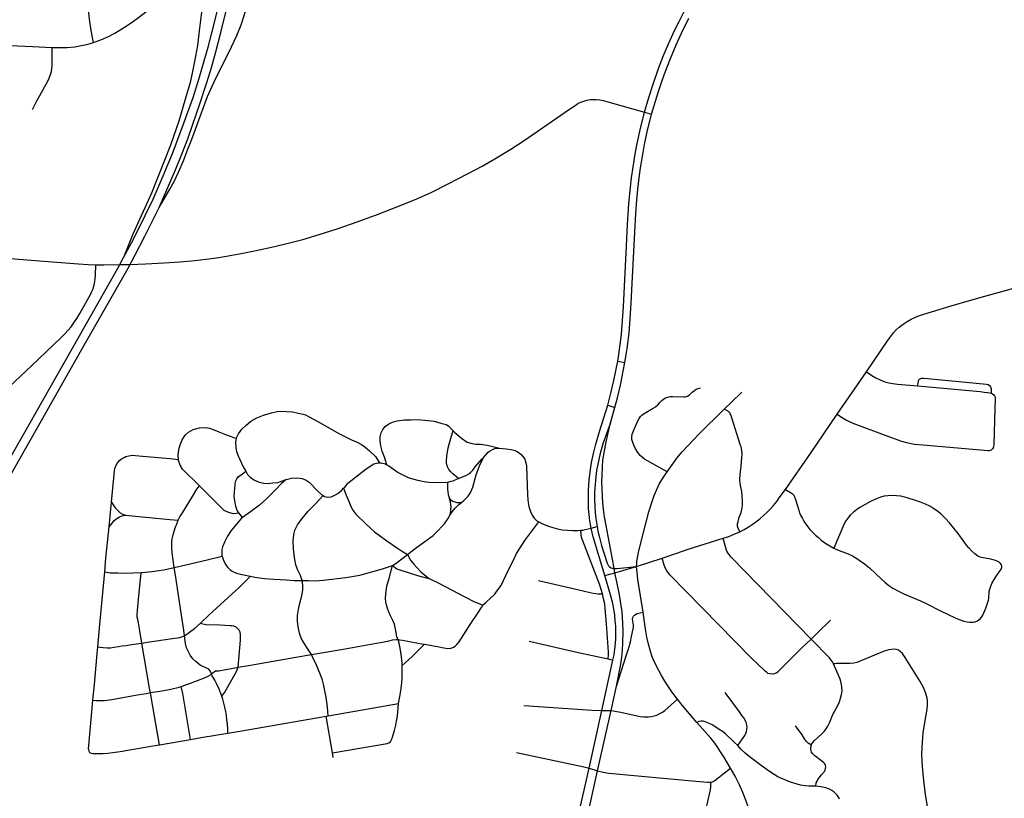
# Model space of a CAD drawing. Extents: x 1410746 to 1533160, y 578873 to 704954.
# Tile 133 of 227: x 1487777 to 1493511, y 631166 to 635700. Entities that reach past the tile are written whole.
import ezdxf

# ---------------------------------------------------------------- set-up
doc = ezdxf.new("R2010")
doc.units = 0
doc.header["$MEASUREMENT"] = 0
doc.layers.add('MC_STREETS', color=254, linetype='CONTINUOUS')

msp = doc.modelspace()

# ---------------------------------------------------------------- linework, layer by layer
at = {"layer": 'MC_STREETS'}
for p, q in [((1491415.667475, 635160.866775), (1491455.6626, 635149.475375)), ((1491260.0968, 633711.611975), (1491301.9464, 633704.1005)), ((1492536.8338, 633402.19735), (1492707.467275, 633650.364)), ((1491202.2865, 633456.16985), (1491242.456625, 633441.292025)), ((1491216.861625, 633353.106425), (1491242.456625, 633441.292025)), ((1491104.7112, 632738.946825), (1491139.040675, 632748.45615)), ((1491368.7036, 632515.724925), (1491518.5085, 632564.45655)), ((1491166.867725, 631677.63475), (1491232.021575, 631970.246075)), ((1491204.044675, 631977.713175), (1491232.021575, 631970.246075)), ((1491221.853275, 631678.24405), (1491252.03635, 631818.522775)), ((1491890.3962, 631774.407175), (1491884.655575, 631782.08035)), ((1489573.45885, 631647.1961), (1489984.040825, 631717.945025)), ((1489562.766775, 631645.3534), (1489573.45885, 631647.1961)), ((1489599.30715, 631431.145725), (1489562.766775, 631645.3534)), ((1491141.26155, 631325.6375), (1491221.853275, 631678.24405)), ((1491166.867725, 631677.63475), (1491221.853275, 631678.24405)), ((1488590.66655, 631477.625175), (1488772.296925, 631508.882475)), ((1489603.6635, 631404.3332), (1489599.30715, 631431.145725)), ((1490961.985575, 630768.08445), (1491093.7376, 631341.22635)), ((1491059.324575, 630947.9903), (1491141.26155, 631325.6375)), ((1491093.7376, 631341.22635), (1491141.26155, 631325.6375))]:
    msp.add_line(p, q, dxfattribs=at)
for points in [[(1488207.912925, 635567.377125), (1488193.204375, 635636.97655), (1488182.97135, 635703.6139), (1488181.1563, 635721.966125), (1488180.7585, 635739.2119), (1488182.242625, 635760.83195), (1488184.084275, 635776.3836), (1488189.828225, 635795.1733), (1488198.0363, 635815.57385), (1488208.5691, 635835.73525), (1488783.679925, 636917.262975)], [(1488588.985475, 634606.74725), (1488652.4025, 634713.694125), (1488676.2582, 634757.784425), (1488702.749725, 634813.086475), (1488730.7721, 634878.965), (1488753.530975, 634936.350375), (1488779.3832, 635004.659425), (1488871.518275, 635252.317), (1488889.5823, 635296.367825), (1488920.3228, 635359.4334), (1488996.06485, 635509.9668), (1489041.383325, 635607.892725), (1489066.1025, 635670.324475), (1489084.1665, 635723.882675), (1489099.3783, 635774.905575), (1489115.85775, 635835.43585), (1489133.78465, 635905.8933), (1489150.482725, 635981.97995)], [(1488207.912925, 635567.377125), (1488250.325525, 635583.0514), (1488295.0071, 635603.02165), (1488331.92275, 635622.547925), (1488357.09635, 635636.4368), (1488388.34635, 635655.96805), (1488425.67275, 635681.141675), (1488460.619625, 635706.573025), (1488585.966825, 635801.7119), (1488629.369625, 635833.65635), (1488651.085825, 635848.389725), (1488673.48165, 635863.7543)], [(1488381.671225, 634315.491275), (1488440.02715, 634421.677825), (1488507.38825, 634559.177825), (1488554.26325, 634655.7056), (1488618.499375, 634803.62225), (1488671.624375, 634931.052825), (1488735.860475, 635102.927825), (1488787.424975, 635247.176875), (1488821.613875, 635359.4693), (1488852.48225, 635459.8021), (1488874.40215, 635539.733375), (1488896.624375, 635623.76115), (1488926.8327, 635746.3306)], [(1488835.9417, 635743.510275), (1488822.7513, 635636.1303), (1488812.29075, 635550.1979), (1488796.1449, 635456.968725), (1488784.16575, 635397.593725), (1488769.5824, 635335.093725), (1488743.54075, 635242.906225), (1488703.436575, 635108.531225), (1488656.04075, 634969.468725), (1488544.061575, 634690.8229), (1488436.375375, 634452.04045), (1488381.671225, 634315.491275)], [(1488588.985475, 634606.74725), (1488683.8971, 634826.187225), (1488721.7443, 634916.465), (1488755.7721, 635006.048325), (1488784.591525, 635085.215), (1488826.95265, 635209.867775), (1488864.105425, 635323.409425), (1488891.956275, 635414.443275), (1488920.1324, 635512.58325), (1488949.509425, 635626.413675), (1488978.5688, 635744.9417)], [(1491415.667475, 635160.866775), (1491440.9839, 635247.957175), (1491465.636675, 635324.34605), (1491497.581125, 635416.012725), (1491527.095025, 635492.4016), (1491554.8728, 635560.10995), (1491592.025575, 635640.6655), (1491616.67835, 635689.97105), (1491649.858875, 635756.12795)], [(1491455.6626, 635149.475375), (1491494.804725, 635276.44635), (1491518.761675, 635345.1794), (1491536.81725, 635395.5266), (1491566.331125, 635473.6516), (1491600.011675, 635553.512725), (1491631.894175, 635622.55615), (1491674.31725, 635709.4155)], [(1487008.44515, 635573.527), (1487326.8198, 635564.17165), (1487501.840125, 635559.6355), (1487851.124775, 635544.51495), (1487966.41895, 635538.84475)], [(1487966.41895, 635538.84475), (1488014.8047, 635537.7107), (1488054.496125, 635538.84475), (1488099.245975, 635542.60745), (1488135.4711, 635549.17185), (1488168.294275, 635556.141675), (1488207.912925, 635567.377125)], [(1487852.36255, 635177.60625), (1487876.77475, 635227.43735), (1487941.637, 635341.4588), (1487949.460225, 635359.061075), (1487957.004025, 635380.574925), (1487961.75385, 635398.177175), (1487964.54785, 635415.22065), (1487965.665475, 635431.4259), (1487966.540275, 635456.84955), (1487966.41895, 635538.84475)], [(1488510.056925, 634278.307675), (1488618.534175, 634284.164425), (1488709.81, 634289.660625), (1488796.61555, 634297.0391), (1488863.00175, 634304.9946), (1488937.50185, 634315.952925), (1489056.5982, 634336.1016), (1489155.1225, 634355.63285), (1489261.893325, 634379.9384), (1489347.543925, 634400.856725), (1489425.17335, 634421.19875), (1489521.999675, 634449.374175), (1489626.170325, 634482.6725), (1489742.42675, 634522.981025), (1489865.171625, 634568.359975), (1489980.0382, 634612.581475), (1490090.545625, 634657.0504), (1490176.8239, 634696.34465), (1490272.931475, 634743.72795), (1490384.94835, 634802.0882), (1490470.226675, 634846.9523), (1490544.445425, 634889.053), (1490636.4593, 634945.4766), (1490715.018325, 634995.823825), (1490979.34125, 635179.417575), (1491011.847625, 635201.169525), (1491028.253875, 635211.325775), (1491045.18095, 635219.6591), (1491062.36845, 635226.69035), (1491079.55595, 635231.638275), (1491099.504725, 635234.729475), (1491115.49345, 635235.804925), (1491135.973275, 635235.466225), (1491155.076775, 635233.461175), (1491175.204575, 635229.5723), (1491201.91135, 635222.3891), (1491415.667475, 635160.866775)], [(1491268.2675, 633765.95095), (1491273.526725, 633808.50275), (1491281.032825, 633867.15305), (1491285.729025, 633922.441), (1491293.042975, 634027.22655), (1491310.40875, 634382.473225), (1491317.044025, 634507.32135), (1491324.040625, 634628.85955), (1491331.39305, 634707.37175), (1491340.0539, 634780.17315), (1491348.8028, 634842.033125), (1491360.962425, 634918.420625), (1491372.4715, 634979.603975), (1491390.582075, 635058.72415), (1491415.667475, 635160.866775)], [(1491309.746525, 633750.7187), (1491314.676125, 633785.142625), (1491321.0612, 633830.172675), (1491325.961875, 633876.738575), (1491332.522225, 633956.4005), (1491338.794175, 634050.640475), (1491358.509925, 634462.6826), (1491364.5863, 634572.49165), (1491370.0993, 634650.119025), (1491375.9781, 634712.443175), (1491383.845625, 634778.5786), (1491392.19635, 634838.05565), (1491404.9242, 634915.30275), (1491416.18105, 634973.2879), (1491432.04955, 635047.188075), (1491455.6626, 635149.475375)], [(1488408.597575, 634253.912475), (1488449.749375, 634330.358375), (1488506.6938, 634439.38615), (1488588.985475, 634606.74725)], [(1487362.9029, 634325.774625), (1487373.317675, 634328.560575), (1487392.49635, 634331.51115), (1487410.9374, 634332.4332), (1487433.164875, 634331.4267), (1487558.025275, 634322.2533), (1487866.863675, 634298.300475), (1488120.50475, 634279.13875), (1488176.233925, 634275.2325), (1488220.50475, 634273.409575)], [(1488346.529275, 634248.679675), (1488359.82285, 634273.953325), (1488381.671225, 634315.491275)], [(1486673.104475, 632584.902375), (1487846.552575, 633684.97655), (1488016.486225, 633847.036575), (1488039.34785, 633870.1099), (1488057.764175, 633889.584625), (1488076.603875, 633912.446275), (1488093.11505, 633935.307925), (1488109.837925, 633960.921425), (1488126.772475, 633988.44005), (1488188.79525, 634099.784725), (1488196.2041, 634114.390775), (1488203.141675, 634129.93075), (1488207.846625, 634143.1795), (1488211.250925, 634157.1013), (1488214.832125, 634175.566825), (1488216.73725, 634191.231275), (1488218.219025, 634212.822825), (1488220.50475, 634273.409575)], [(1487578.917025, 632793.913075), (1488137.637975, 633777.107625), (1488408.597575, 634253.912475)], [(1487702.384075, 633113.347), (1488084.686575, 633787.958325), (1488346.529275, 634248.679675)], [(1488220.50475, 634273.409575), (1488267.640175, 634272.367925), (1488359.82285, 634273.953325), (1488389.844725, 634274.46965), (1488419.858075, 634275.4279), (1488510.056925, 634278.307675)], [(1493397.8623, 634090.9398), (1493573.903975, 634139.637725), (1493631.976875, 634158.387725), (1493693.824475, 634181.914125), (1493732.151975, 634199.771275), (1493767.866275, 634217.846175), (1493859.017675, 634269.960325)], [(1493016.37975, 633977.69975), (1493086.040575, 633999.077575), (1493201.508125, 634033.387725), (1493308.7998, 634065.418975), (1493397.8623, 634090.9398)], [(1492707.467275, 633650.364), (1492829.790575, 633829.546325), (1492847.798125, 633854.050275), (1492866.2489, 633877.462975), (1492881.8739, 633894.12965), (1492899.0614, 633909.75465), (1492921.91145, 633927.8114), (1492945.675975, 633943.608825), (1492968.332225, 633956.62965), (1492994.3739, 633968.869225), (1493016.37975, 633977.69975)], [(1491202.2865, 633456.16985), (1491220.50745, 633526.0231), (1491237.69495, 633599.4606), (1491260.0968, 633711.611975)], [(1491260.0968, 633711.611975), (1491264.38905, 633736.93635), (1491268.2675, 633765.95095)], [(1491301.9464, 633704.1005), (1491305.80945, 633726.205675), (1491309.746525, 633750.7187)], [(1491242.456625, 633441.292025), (1491258.5283, 633497.377275), (1491275.7158, 633572.8981), (1491301.9464, 633704.1005)], [(1492707.467275, 633650.364), (1492739.058525, 633628.982125), (1492761.98145, 633614.727525), (1492788.3717, 633602.399225), (1492815.725125, 633591.997225), (1492839.0333, 633585.64045), (1492861.7636, 633581.01735), (1492888.5924, 633577.84715), (1493006.332875, 633568.8364)], [(1493006.332875, 633568.8364), (1493008.3817, 633586.5886), (1493010.156825, 633595.168475), (1493012.81955, 633602.121125), (1493017.553275, 633607.44655), (1493023.9142, 633610.99685), (1493031.0148, 633613.06785), (1493042.8491, 633612.919925), (1493185.110225, 633599.838175), (1493407.3737, 633577.78685), (1493416.6204, 633575.3392), (1493424.915225, 633570.579875), (1493431.170325, 633562.557), (1493433.482, 633553.4463), (1493434.318875, 633544.795775), (1493433.6016, 633525.10425)], [(1491546.8553, 633066.662375), (1491416.12045, 633141.0895), (1491403.18285, 633150.448625), (1491390.245225, 633161.734625), (1491376.20655, 633179.3518), (1491364.09475, 633200.822725), (1491355.28615, 633218.99045), (1491346.752825, 633237.98395), (1491341.798, 633255.601125), (1491341.522725, 633269.639825), (1491344.5507, 633286.4312), (1491351.702725, 633305.4366), (1491375.931275, 633363.7816), (1491383.914075, 633377.820275), (1491391.621575, 633388.831025), (1491400.9807, 633397.914875), (1491412.81725, 633406.4482), (1491466.494575, 633437.27825), (1491480.53325, 633446.3621), (1491493.746125, 633457.37285), (1491505.03215, 633470.31045), (1491516.31815, 633482.9728), (1491527.650625, 633492.39935), (1491537.9395, 633498.097825), (1491549.969575, 633502.213375), (1491565.86645, 633505.269525), (1491580.455675, 633506.3706), (1491644.68925, 633503.655425), (1491654.6288, 633504.430275), (1491666.035025, 633507.95585), (1491676.7996, 633516.005), (1491692.9952, 633530.5609), (1491706.45095, 633541.842025), (1491716.70455, 633548.57135), (1491728.55005, 633553.166225), (1491742.0382, 633555.64365)], [(1493006.332875, 633568.8364), (1493370.125075, 633534.3656), (1493393.792175, 633531.585125), (1493415.52105, 633528.826725), (1493433.6016, 633525.10425)], [(1491879.636625, 633431.4817), (1491921.774675, 633473.315925), (1491981.929725, 633530.841725)], [(1493433.6016, 633525.10425), (1493442.641875, 633521.115875), (1493449.820925, 633516.59575), (1493454.341075, 633510.74615), (1493456.7341, 633501.97175), (1493457.265875, 633488.411325), (1493454.606975, 633438.4239), (1493448.974075, 633224.569125), (1493448.34765, 633217.26765), (1493447.2659, 633212.53495), (1493444.96715, 633207.126125), (1493441.180975, 633201.852525)], [(1491104.7112, 632738.946825), (1491097.58855, 632782.474125), (1491093.1039, 632819.406375), (1491090.4659, 632853.9644), (1491088.635575, 632895.494575), (1491089.010575, 632960.33565), (1491093.03875, 633018.4539), (1491098.2479, 633067.088225), (1491106.902175, 633121.8371), (1491118.071875, 633174.37165), (1491132.486625, 633228.627275), (1491153.959925, 633302.665025), (1491202.2865, 633456.16985)], [(1491546.8553, 633066.662375), (1491576.210725, 633107.836675), (1491603.1024, 633146.6778), (1491634.452725, 633183.24925), (1491732.61165, 633287.0581), (1491879.636625, 633431.4817)], [(1491970.05705, 632718.27545), (1491959.835275, 632743.2406), (1491958.4977, 632746.9089), (1491957.70865, 632749.838375), (1491956.178475, 632758.24615), (1491955.96555, 632761.89345), (1491956.569225, 632764.068), (1491960.217175, 632778.572225), (1491966.31985, 632803.95965), (1491978.369375, 632831.42155), (1491982.353275, 632848.8339), (1491985.884125, 632872.08385), (1491986.403475, 632899.762275), (1491985.160375, 632923.465975), (1491981.783725, 632953.40325), (1491979.018325, 632970.942575), (1491972.2398, 632999.486175), (1491970.715525, 633023.195425), (1491972.078375, 633050.857775), (1491978.0836, 633101.020725), (1491983.231225, 633150.4711), (1491984.17645, 633170.85525), (1491981.760775, 633192.030725), (1491978.2063, 633212.4992), (1491975.558025, 633221.292475), (1491922.15065, 633388.42305), (1491918.398025, 633398.32985), (1491914.59095, 633405.3236), (1491911.586375, 633410.115925), (1491907.4709, 633415.6579), (1491904.70645, 633418.259925), (1491901.386575, 633421.23695), (1491898.6018, 633422.746475), (1491882.4283, 633430.33635), (1491879.636625, 633431.4817)], [(1489037.60115, 633261.7165), (1489051.96575, 633288.67885), (1489071.11145, 633316.02985), (1489094.3598, 633337.91065), (1489122.394575, 633362.52655), (1489157.267075, 633382.356025), (1489196.926025, 633397.399075), (1489243.422725, 633411.07455), (1489276.243925, 633419.27985), (1489301.5436, 633419.963625), (1489330.945925, 633419.27985), (1489365.81845, 633416.54475), (1489398.639625, 633409.707), (1489427.358175, 633403.553025), (1489442.401225, 633398.766625), (1489463.59825, 633388.51), (1489516.9327, 633357.740125), (1489635.909525, 633290.0464), (1489710.441, 633254.4901), (1489743.2622, 633240.130825), (1489767.194325, 633227.1391), (1489787.707575, 633213.4636), (1489815.058575, 633190.21525), (1489849.247325, 633156.0265), (1489872.3961, 633119.81005)], [(1489915.08125, 633109.041275), (1489902.58175, 633151.92385), (1489888.222475, 633188.163925), (1489880.0172, 633218.250025), (1489876.598325, 633246.968575), (1489877.2821, 633271.584475), (1489881.38475, 633294.832825), (1489890.957575, 633314.6623), (1489904.633075, 633331.756675), (1489926.513875, 633347.4835), (1489948.394675, 633357.05635), (1489975.745675, 633363.8941), (1490018.139725, 633369.3643), (1490055.063575, 633370.73185), (1490091.30365, 633371.415625), (1490137.11655, 633367.312975), (1490190.451, 633361.842775), (1490230.10995, 633350.902375), (1490260.19605, 633342.697075), (1490276.60665, 633333.124225), (1490290.965925, 633316.02985), (1490300.7269, 633305.9323)], [(1492236.31965, 632965.386825), (1492381.3923, 633174.429125), (1492536.8338, 633402.19735)], [(1492536.8338, 633402.19735), (1492562.3508, 633384.7951), (1492591.281575, 633368.64465), (1492629.05345, 633350.9642), (1492848.7808, 633268.433075), (1492911.567975, 633246.413025)], [(1488702.326025, 633139.930675), (1488700.2261, 633165.129825), (1488704.67255, 633198.0336), (1488711.786875, 633223.823025), (1488724.23695, 633253.169625), (1488741.133475, 633280.737625), (1488759.808575, 633297.63415), (1488788.265875, 633314.530675), (1488824.7268, 633324.312875), (1488858.51985, 633326.091475), (1488883.42, 633322.5343), (1488904.762975, 633314.530675), (1488936.407775, 633300.9868), (1488976.066725, 633284.5762), (1489009.5717, 633272.26825), (1489037.60115, 633261.7165)], [(1491216.861625, 633353.106425), (1491175.7158, 633235.3981), (1491163.736625, 633194.7731), (1491155.924125, 633166.6481), (1491149.48685, 633139.535425), (1491136.731625, 633074.56245), (1491132.008525, 633040.31325), (1491127.590575, 632993.657425), (1491125.055125, 632947.271375), (1491123.99345, 632905.759325), (1491125.882425, 632865.6689), (1491128.305075, 632829.91265), (1491132.181725, 632795.366975), (1491139.040675, 632748.45615)], [(1491252.03635, 631818.522775), (1491278.14695, 631947.625125), (1491283.9493, 631987.153675), (1491287.213125, 632027.77015), (1491289.389, 632073.826325), (1491290.47695, 632137.289575), (1491289.389, 632185.521625), (1491287.4323, 632219.5265), (1491284.5911, 632252.541225), (1491278.186875, 632300.893125), (1491269.220975, 632350.846075), (1491253.8852, 632426.212325), (1491243.800725, 632479.996225), (1491239.14835, 632504.80885), (1491229.110475, 632558.34425), (1491208.993675, 632662.086825), (1491191.632125, 632755.23265), (1491183.2243, 632805.95585), (1491177.256675, 632848.688375), (1491172.629025, 632888.73155), (1491170.7492, 632922.036675), (1491168.655775, 632969.851725), (1491167.993575, 633009.91515), (1491168.324675, 633045.34315), (1491170.6424, 633097.326275), (1491173.111625, 633134.877275), (1491180.4033, 633178.106425), (1491192.9033, 633241.127275), (1491216.861625, 633353.106425)], [(1489037.60115, 633261.7165), (1489035.85225, 633250.6401), (1489034.686325, 633240.146675), (1489035.269275, 633207.500425), (1489040.516, 633184.764625), (1489049.8435, 633159.696975), (1489079.5749, 633097.319325), (1489094.12555, 633070.92515)], [(1490332.062425, 633028.33155), (1490299.171225, 633055.5116), (1490288.230825, 633066.452), (1490275.922875, 633081.49505), (1490268.40135, 633096.5381), (1490262.93115, 633115.000025), (1490262.247375, 633130.043075), (1490264.2987, 633159.445375), (1490273.187775, 633207.9934), (1490287.54705, 633264.06295), (1490300.7269, 633305.9323)], [(1490300.7269, 633305.9323), (1490310.7954, 633295.5166), (1490350.45435, 633263.379175), (1490383.27555, 633240.8146), (1490404.47255, 633233.293075), (1490431.139775, 633229.190425), (1490461.225875, 633227.822875), (1490498.8335, 633222.352675), (1490532.44775, 633215.0307), (1490570.40955, 633205.391175)], [(1490479.9601, 633152.349325), (1490505.611, 633181.353225), (1490517.18765, 633190.2988), (1490531.044525, 633198.01655), (1490544.9014, 633203.27865), (1490559.04855, 633205.391175), (1490570.40955, 633205.391175)], [(1490570.40955, 633205.391175), (1490609.39245, 633201.062525), (1490638.5771, 633197.23445), (1490654.832975, 633194.014325), (1490670.672475, 633188.522125), (1490686.5145, 633178.5395), (1490697.955275, 633168.429075), (1490709.519875, 633155.0961), (1490718.806925, 633140.34875), (1490725.359975, 633120.5968), (1490727.530125, 633101.9336), (1490730.7367, 633041.75905), (1490734.641225, 632935.3052), (1490736.04115, 632905.040475), (1490737.715025, 632889.34335), (1490742.7951, 632865.4354), (1490751.84705, 632836.67855), (1490761.7461, 632814.745325), (1490773.066825, 632798.015625), (1490782.2652, 632788.511925), (1490789.47015, 632782.871325), (1490799.631425, 632776.225275)], [(1492911.567975, 633246.413025), (1492941.295975, 633238.2884), (1492988.159025, 633229.269825), (1493036.497425, 633223.939725), (1493415.98795, 633190.888575), (1493423.602325, 633191.170125), (1493429.82245, 633192.79275), (1493436.31305, 633196.3085), (1493441.180975, 633201.852525)], [(1488311.553625, 632889.7959), (1488328.766225, 633073.059325), (1488330.99135, 633086.966475), (1488337.666775, 633103.09875), (1488347.679925, 633119.787325), (1488358.80565, 633133.1382), (1488371.04395, 633143.707625), (1488384.951075, 633151.495625), (1488395.520525, 633155.945925), (1488412.2091, 633160.9525), (1488432.791675, 633163.733925), (1488451.7054, 633162.62135), (1488493.426825, 633158.17105), (1488653.080875, 633145.376475), (1488702.326025, 633139.930675)], [(1488823.439325, 632985.79805), (1488725.126225, 633083.315075), (1488710.897575, 633105.54735), (1488702.893975, 633133.115375), (1488702.326025, 633139.930675)], [(1490332.062425, 633028.33155), (1490365.25745, 633041.71535), (1490379.797375, 633048.442775), (1490393.252225, 633055.82125), (1490405.188, 633066.2379), (1490415.142475, 633077.390525), (1490430.3616, 633095.534775), (1490468.1605, 633140.25475), (1490479.9601, 633152.349325)], [(1490350.686675, 632889.3703), (1490363.8671, 632900.0268), (1490374.155, 632909.336875), (1490387.048075, 632924.427825), (1490395.8564, 632936.680625), (1490403.376125, 632949.565325), (1490410.61335, 632964.4584), (1490415.60465, 632978.5643), (1490435.78695, 633048.8768), (1490448.89605, 633087.19525), (1490460.746975, 633115.281275), (1490479.9601, 633152.349325)], [(1489662.973025, 632971.244525), (1489671.871125, 632980.142625), (1489688.038175, 633001.6505), (1489795.589025, 633084.964525), (1489840.27565, 633114.503125), (1489862.24025, 633120.562325), (1489872.3961, 633119.81005)], [(1489872.3961, 633119.81005), (1489882.690075, 633119.047525), (1489906.926875, 633113.745725), (1489915.08125, 633109.041275)], [(1489915.08125, 633109.041275), (1489926.619275, 633102.384725), (1489981.9095, 633063.757325), (1490039.471925, 633034.2187), (1490085.67335, 633020.5855), (1490131.874775, 633011.4967), (1490160.655975, 633006.1949), (1490180.348375, 633005.4375), (1490268.68625, 633007.42715)], [(1489054.9163, 632826.515275), (1489044.381625, 632842.3173), (1489036.378, 632868.106725), (1489030.152975, 632898.3426), (1489025.7065, 632925.021325), (1489030.152975, 632972.15375), (1489033.710125, 633011.282525), (1489041.71375, 633026.400475), (1489052.385225, 633039.73985), (1489073.728225, 633053.9685), (1489094.12555, 633070.92515)], [(1489329.6685, 633022.699325), (1489299.608075, 632997.943175), (1489269.372175, 632964.150125), (1489215.12545, 632910.792675), (1489173.328775, 632873.442475), (1489120.860625, 632834.313675), (1489073.8211, 632801.0616)], [(1489094.12555, 633070.92515), (1489104.642575, 633051.847775), (1489120.382725, 633035.52465), (1489145.450375, 633018.035575), (1489172.266925, 633007.54215), (1489199.666475, 633001.71245), (1489225.90005, 632999.96355), (1489252.13365, 633002.8784), (1489280.11615, 633004.6273), (1489302.26895, 633012.2059), (1489329.6685, 633022.699325)], [(1489329.6685, 633022.699325), (1489360.565825, 633029.69495), (1489392.629125, 633032.026825), (1489422.360525, 633027.94605), (1489445.0963, 633018.61855), (1489462.0024, 633006.959175), (1489513.30365, 632953.909025), (1489536.039425, 632932.92215), (1489544.4032, 632928.59605)], [(1490268.68625, 633007.42715), (1490289.414025, 633012.2541), (1490300.804325, 633015.45665), (1490313.101775, 633020.48575), (1490332.062425, 633028.33155)], [(1491368.7036, 632515.724925), (1491370.0905, 632533.5695), (1491371.351175, 632546.258775), (1491373.039875, 632557.1645), (1491381.281325, 632597.523525), (1491394.85865, 632653.034475), (1491441.376675, 632833.853625), (1491458.1578, 632888.550025), (1491472.724375, 632930.17265), (1491500.6784, 632995.58885), (1491525.355175, 633036.293175), (1491546.8553, 633066.662375)], [(1488700.8158, 632785.233175), (1488710.441775, 632804.4851), (1488726.026675, 632828.7792), (1488782.865675, 632923.6637), (1488808.9933, 632967.2097), (1488823.439325, 632985.79805)], [(1489054.9163, 632826.515275), (1489020.370775, 632823.642175), (1488990.134875, 632831.6458), (1488967.902625, 632842.3173), (1488944.78105, 632865.43885), (1488823.439325, 632985.79805)], [(1489544.4032, 632928.59605), (1489552.9455, 632924.177625), (1489571.01755, 632920.096825), (1489592.004425, 632922.4287), (1489612.408325, 632931.17325), (1489629.314425, 632941.0837), (1489650.88425, 632959.15575), (1489662.973025, 632971.244525)], [(1489662.973025, 632971.244525), (1489679.2582, 632931.732425), (1489695.416075, 632891.337775), (1489705.51475, 632865.08125), (1489716.623275, 632843.87405), (1489733.791, 632820.6471), (1489795.392875, 632762.07485), (1489842.8566, 632717.640725), (1489915.567, 632665.12765), (1489977.16885, 632623.723125), (1490001.40565, 632606.555375), (1490034.820275, 632586.593525)], [(1490268.68625, 633007.42715), (1490269.3373, 632966.411525), (1490270.20535, 632951.003525), (1490272.158475, 632936.2466), (1490276.064725, 632924.310825), (1490280.835625, 632912.4518)], [(1491970.05705, 632718.27545), (1491996.496725, 632732.3636), (1492018.63215, 632745.38445), (1492043.371725, 632761.00945), (1492063.94465, 632775.592775), (1492086.340475, 632793.561525), (1492108.996725, 632812.57195), (1492126.70505, 632829.2386), (1492147.277975, 632850.592775), (1492166.04035, 632872.00635), (1492185.2988, 632895.124025), (1492200.6634, 632916.217775), (1492236.31965, 632965.386825)], [(1492236.31965, 632965.386825), (1492274.68325, 632940.63815), (1492284.337225, 632931.21965), (1492289.988325, 632921.09475), (1492294.93305, 632906.967), (1492313.5346, 632843.1566), (1492318.714775, 632828.086975), (1492324.836825, 632814.194675), (1492334.72625, 632794.651275), (1492343.2029, 632780.052575), (1492354.740575, 632763.09925), (1492366.749175, 632747.0878), (1492378.99325, 632732.25365), (1492394.79045, 632715.044475), (1492411.4871, 632698.817925), (1492428.25135, 632684.17905), (1492445.158275, 632669.62055), (1492471.219425, 632650.220775), (1492495.076375, 632635.713925), (1492517.91625, 632623.2344)], [(1489421.86655, 632434.7581), (1489412.4126, 632463.288925), (1489394.475825, 632498.49965), (1489384.37715, 632525.76605), (1489377.3081, 632568.18045), (1489372.25875, 632620.693525), (1489370.239025, 632666.137525), (1489373.268625, 632700.472975), (1489379.327825, 632726.729525), (1489395.4857, 632758.035375), (1489422.7521, 632795.40045), (1489458.097425, 632837.81485), (1489500.511825, 632881.2391), (1489544.4032, 632928.59605)], [(1490283.759075, 632816.5634), (1490288.086475, 632838.562175), (1490288.651525, 632850.3091), (1490289.085575, 632863.54695), (1490288.2175, 632877.218825), (1490285.83035, 632891.75875), (1490280.835625, 632912.4518)], [(1490280.835625, 632912.4518), (1490289.812875, 632902.784), (1490300.171225, 632896.568975), (1490311.872025, 632891.75875), (1490323.590775, 632889.154575), (1490334.22445, 632888.503525), (1490350.686675, 632889.3703)], [(1493491.97735, 632500.742425), (1493495.693425, 632509.71975), (1493495.8103, 632519.724575), (1493493.072475, 632527.207925), (1493488.047225, 632533.697125), (1493481.079625, 632540.595675), (1493472.265125, 632545.825025), (1493460.036225, 632550.935625), (1493432.11055, 632558.6015), (1493375.89445, 632569.1138), (1493357.14445, 632576.752675), (1493339.4361, 632588.90545), (1493321.727775, 632605.2249), (1493303.325, 632624.322125), (1493289.783325, 632640.641575), (1493261.3111, 632681.961), (1493241.866675, 632707.65545), (1493191.172225, 632770.502675), (1493167.953275, 632795.2825), (1493141.51945, 632821.891575), (1493115.825, 632842.377675), (1493095.338875, 632855.91935), (1493076.588875, 632866.683225), (1493051.9361, 632879.183225), (1493023.463875, 632889.947125), (1493000.2, 632898.9749), (1492945.721775, 632916.024375), (1492929.01945, 632920.502675), (1492908.88055, 632925.016575), (1492883.18935, 632927.846475), (1492859.8873, 632929.2901), (1492832.14445, 632928.141575), (1492810.963875, 632925.711), (1492789.088875, 632920.15545), (1492755.99085, 632906.74185), (1492731.57155, 632894.854525), (1492670.338875, 632859.7388), (1492650.2, 632846.891575), (1492630.408325, 632831.266575), (1492614.088875, 632815.641575), (1492598.85745, 632796.805975), (1492587.00555, 632781.266575), (1492577.977775, 632764.947125), (1492517.91625, 632623.2344)], [(1488297.6088, 632746.299425), (1488309.8525, 632871.68385), (1488311.553625, 632889.7959)], [(1488311.553625, 632889.7959), (1488327.236775, 632866.3663), (1488335.946, 632855.3652), (1488348.322225, 632841.613825), (1488362.99035, 632829.237575), (1488376.741725, 632820.528375), (1488393.243375, 632814.111075)], [(1490283.759075, 632816.5634), (1490295.5442, 632833.534), (1490312.624925, 632854.8849), (1490335.195875, 632876.845825), (1490350.686675, 632889.3703)], [(1488297.6088, 632746.299425), (1488317.15245, 632771.023425), (1488327.236775, 632783.39965), (1488342.3633, 632795.7759), (1488359.323325, 632804.943475), (1488374.44985, 632810.9024), (1488393.243375, 632814.111075)], [(1488393.243375, 632814.111075), (1488569.260975, 632797.609425), (1488651.31085, 632789.3586), (1488700.8158, 632785.233175)], [(1489073.8211, 632801.0616), (1489069.28175, 632797.85275), (1489039.045875, 632763.1704), (1489007.9207, 632724.9309), (1488986.577725, 632692.02715), (1488971.459775, 632660.901975), (1488959.0097, 632629.7768), (1488955.169525, 632615.816075), (1488953.6268, 632599.360275), (1488955.169525, 632580.847475), (1488956.347225, 632575.69505)], [(1489073.8211, 632801.0616), (1489060.38885, 632818.30645), (1489054.9163, 632826.515275)], [(1490034.820275, 632586.593525), (1490044.60575, 632594.581675), (1490087.140475, 632627.567775), (1490184.5195, 632696.8882), (1490216.24085, 632727.3895), (1490232.71155, 632746.3003), (1490251.62235, 632763.99105), (1490263.212825, 632782.90185), (1490275.41335, 632801.81265), (1490280.29355, 632811.57305), (1490283.759075, 632816.5634)], [(1488272.4838, 632484.11605), (1488279.81305, 632564.05775), (1488297.6088, 632746.299425)], [(1488677.808225, 632510.13935), (1488665.650075, 632595.246325), (1488663.5931, 632626.10095), (1488663.5931, 632660.555325), (1488665.650075, 632677.011125), (1488670.278275, 632700.66635), (1488675.93495, 632721.750375), (1488684.772525, 632746.27095), (1488689.8147, 632759.105575), (1488700.8158, 632785.233175)], [(1490475.173625, 632290.49215), (1490478.7782, 632295.4985), (1490494.0623, 632308.00365), (1490519.767325, 632330.929775), (1490541.998725, 632353.8559), (1490562.145925, 632380.255675), (1490580.208925, 632405.960725), (1490594.798275, 632434.444675), (1490622.5875, 632492.10735), (1490653.155675, 632553.243675), (1490671.218675, 632592.1486), (1490690.67115, 632624.80095), (1490718.460375, 632666.484825), (1490799.631425, 632776.225275)], [(1490799.631425, 632776.225275), (1490817.97015, 632766.576025), (1490850.5456, 632752.78715), (1490881.699025, 632742.9017), (1490908.29255, 632735.303525), (1490937.552675, 632730.315125), (1490966.36295, 632726.8579), (1490997.766175, 632725.417375), (1491027.970325, 632725.732675), (1491044.86755, 632726.8299)], [(1491044.86755, 632726.8299), (1491056.278675, 632728.366), (1491069.834775, 632731.056525), (1491104.7112, 632738.946825)], [(1491185.10985, 632463.207575), (1491115.79085, 632689.3521), (1491104.7112, 632738.946825)], [(1491139.040675, 632748.45615), (1491144.28145, 632722.327325), (1491153.218125, 632684.66625), (1491165.671525, 632638.660775), (1491198.825125, 632535.54145), (1491205.737275, 632520.825275), (1491212.649425, 632513.2442), (1491222.460225, 632507.669875), (1491235.838575, 632504.77125), (1491239.14835, 632504.80885), (1491255.460175, 632504.9942), (1491368.7036, 632515.724925)], [(1491170.9896, 632357.09595), (1491163.1285, 632382.15325), (1491153.3021, 632412.8607), (1491055.976175, 632665.30175), (1491049.695325, 632685.3549), (1491047.16965, 632703.017325), (1491044.86755, 632726.8299)], [(1491518.5085, 632564.45655), (1491603.0786, 632594.28395), (1491664.276525, 632615.1173), (1491873.059225, 632681.061525)], [(1491873.059225, 632681.061525), (1491906.13215, 632691.4782), (1491936.86715, 632703.597), (1491970.05705, 632718.27545)], [(1492385.27135, 632093.770825), (1491920.47555, 632571.170225), (1491908.5798, 632585.250925), (1491900.811125, 632595.204525), (1491895.2274, 632605.88645), (1491890.372, 632617.296675), (1491873.059225, 632681.061525)], [(1492517.91625, 632623.2344), (1492544.0859, 632611.43055), (1492570.703425, 632600.51735), (1492602.0138, 632589.114275), (1492627.664925, 632577.626275), (1492652.71875, 632562.662225), (1492696.023125, 632531.612425), (1492725.845425, 632507.701925), (1492795.7239, 632442.163725), (1492814.3871, 632425.670675), (1492838.90965, 632405.9224), (1492861.913125, 632390.731425), (1492898.910625, 632370.424325), (1492925.4982, 632356.66025), (1492952.84195, 632344.9415), (1493022.2864, 632316.295675), (1493051.800275, 632302.8408), (1493143.163125, 632255.7488), (1493220.420075, 632218.4224), (1493238.432225, 632210.6099), (1493274.456525, 632198.457125), (1493293.987775, 632193.89985), (1493309.8298, 632191.946725), (1493328.71, 632191.946725), (1493341.513825, 632194.333875), (1493354.31765, 632199.759225), (1493362.13015, 632204.533525), (1493371.027725, 632212.129), (1493378.406175, 632221.894625), (1493385.56765, 632233.613375), (1493402.6385, 632272.469575), (1493415.081525, 632307.832125), (1493418.55375, 632319.7679), (1493420.7239, 632331.920675), (1493421.500325, 632341.6459), (1493422.243, 632359.915475), (1493423.32805, 632370.983175), (1493426.672575, 632384.228875), (1493431.773625, 632401.2564), (1493438.26705, 632417.529), (1493451.45775, 632441.240675), (1493465.51185, 632462.413075), (1493491.97735, 632500.742425)], [(1488677.808225, 632510.13935), (1488744.843675, 632524.794875), (1488869.29075, 632554.106775), (1488956.347225, 632575.69505)], [(1488956.347225, 632575.69505), (1488959.283475, 632562.848925), (1488968.025625, 632543.8219), (1488976.767775, 632525.3091), (1488988.182125, 632511.248325), (1489003.807125, 632496.491375), (1489019.432125, 632486.074725), (1489039.3974, 632477.394175), (1489062.8349, 632471.317775), (1489109.7099, 632461.769175), (1489121.75085, 632459.47565)], [(1489947.330775, 632521.356825), (1489969.03215, 632534.811675), (1490002.071025, 632559.85945), (1490034.820275, 632586.593525)], [(1490034.820275, 632586.593525), (1490053.272175, 632552.982875), (1490072.2877, 632530.310525), (1490088.377775, 632512.757725), (1490113.244225, 632485.697175), (1490135.185225, 632466.681625), (1490162.245775, 632445.472)], [(1492165.175225, 631890.314), (1492155.0994, 631889.031625), (1492144.657175, 631890.4972), (1492134.398175, 631893.79475), (1492127.2535, 631898.19145), (1492118.09365, 631905.702525), (1492035.3732, 631986.23195), (1491564.7278, 632466.491825), (1491546.042475, 632490.1591), (1491538.4211, 632503.781775), (1491529.612475, 632523.175925), (1491518.5085, 632564.45655)], [(1488485.913025, 632482.01535), (1488549.0958, 632486.902425), (1488588.20565, 632491.868775), (1488617.382825, 632496.8351), (1488677.808225, 632510.13935)], [(1488737.5618, 632111.484225), (1488732.920075, 632145.40445), (1488719.16155, 632232.0023), (1488684.162875, 632465.6568), (1488677.808225, 632510.13935)], [(1489421.86655, 632434.7581), (1489458.66825, 632433.991375), (1489500.3349, 632433.123325), (1489545.4738, 632436.59555), (1489577.59185, 632440.067775), (1489645.3002, 632448.748325), (1489688.702975, 632453.956675), (1489758.1474, 632466.10945), (1489827.59185, 632484.3386), (1489889.2238, 632502.567775), (1489947.330775, 632521.356825)], [(1489980.9983, 632090.062), (1489974.228075, 632104.09655), (1489969.4151, 632131.771175), (1489964.0005, 632160.649075), (1489959.1875, 632181.10425), (1489949.717525, 632202.13775), (1489934.036975, 632233.49885), (1489924.0014, 632255.451625), (1489918.983625, 632272.386625), (1489912.711425, 632293.08495), (1489910.202525, 632308.7655), (1489908.32085, 632331.972725), (1489908.948075, 632353.298275), (1489910.82975, 632375.25105), (1489914.593075, 632401.594375), (1489930.273625, 632453.6538), (1489947.330775, 632521.356825)], [(1489947.330775, 632521.356825), (1489973.553225, 632501.787225), (1490045.9585, 632478.3835), (1490093.497325, 632463.0248), (1490143.961625, 632450.591575), (1490162.245775, 632445.472)], [(1491185.10985, 632463.207575), (1491243.800725, 632479.996225), (1491368.7036, 632515.724925)], [(1491407.5217, 632251.01095), (1491377.599775, 632441.160475), (1491371.957425, 632481.09105), (1491368.7036, 632515.724925)], [(1488232.165625, 632047.5712), (1488246.135425, 632200.074675), (1488265.098775, 632403.566075), (1488272.4838, 632484.11605)], [(1488272.4838, 632484.11605), (1488303.88325, 632480.073725), (1488348.580225, 632478.21135), (1488397.00195, 632476.969775), (1488436.732575, 632478.21135), (1488485.913025, 632482.01535)], [(1488489.183, 632070.5671), (1488477.084025, 632142.3633), (1488469.013725, 632188.922625), (1488464.6682, 632208.167175), (1488462.185025, 632221.824575), (1488461.564225, 632237.34435), (1488462.805825, 632259.07205), (1488469.013725, 632323.01355), (1488483.291925, 632460.8292), (1488485.913025, 632482.01535)], [(1488827.498325, 632184.95815), (1488880.501775, 632234.242075), (1489056.9847, 632395.768825), (1489121.75085, 632459.47565)], [(1489121.75085, 632459.47565), (1489146.16825, 632454.824725), (1489203.4599, 632446.144175), (1489258.1474, 632441.803875), (1489331.064075, 632437.4636), (1489376.202975, 632434.85945), (1489417.001575, 632434.85945), (1489421.86655, 632434.7581)], [(1491232.021575, 631970.246075), (1491238.121, 632000.743275), (1491245.747475, 632049.51365), (1491248.23565, 632092.091975), (1491249.1533, 632125.956075), (1491247.71795, 632169.336575), (1491245.67015, 632199.13675), (1491241.885275, 632233.2016), (1491236.58075, 632269.88675), (1491230.503075, 632301.178175), (1491218.504425, 632351.315225), (1491185.10985, 632463.207575)], [(1489476.793175, 632003.367025), (1489450.143825, 632044.783075), (1489429.51675, 632075.72365), (1489416.62485, 632098.06965), (1489406.311325, 632127.291325), (1489398.576175, 632165.1076), (1489395.138325, 632196.90765), (1489395.997775, 632230.426625), (1489400.2951, 632264.805075), (1489408.8897, 632302.62135), (1489420.0627, 632344.734925), (1489425.21945, 632377.39445), (1489425.21945, 632407.475575), (1489421.86655, 632434.7581)], [(1490162.245775, 632445.472), (1490213.44145, 632421.3369), (1490290.9663, 632380.380375), (1490369.222525, 632339.42385), (1490426.2691, 632310.90055), (1490457.717875, 632297.735975), (1490475.173625, 632290.49215)], [(1490799.209325, 632434.612625), (1490999.483525, 632388.220975), (1491099.9504, 632364.92265), (1491115.716175, 632361.272175), (1491132.175375, 632358.815575), (1491144.704, 632357.587275), (1491170.9896, 632357.09595)], [(1491204.044675, 631977.713175), (1491205.747075, 632001.91625), (1491206.34925, 632018.923175), (1491193.605925, 632183.077725), (1491186.957475, 632272.34335), (1491183.7639, 632297.89195), (1491177.622425, 632328.353775), (1491170.9896, 632357.09595)], [(1490303.315675, 632046.9424), (1490312.737525, 632052.342675), (1490322.46375, 632062.0689), (1490335.663625, 632078.047725), (1490404.442, 632184.34155), (1490444.7364, 632243.393675), (1490466.27305, 632278.130225), (1490475.173625, 632290.49215)], [(1491252.03635, 631818.522775), (1491309.0234, 631995.41395), (1491323.53665, 632042.08905), (1491333.32895, 632078.313275), (1491340.75855, 632108.3934), (1491349.2222, 632152.727625), (1491350.9026, 632164.49045), (1491350.9026, 632174.572875), (1491347.355075, 632198.6587), (1491346.608225, 632209.487975), (1491348.288625, 632219.010275), (1491352.3319, 632227.118625), (1491357.00085, 632232.781775), (1491363.7717, 632237.469275), (1491372.973075, 632241.46235), (1491407.5217, 632251.01095)], [(1491606.7869, 631743.4359), (1491575.46155, 631786.58265), (1491551.8001, 631821.2861), (1491534.00955, 631848.071875), (1491513.9418, 631881.754225), (1491499.16055, 631909.478375), (1491483.970625, 631939.3304), (1491467.933425, 631972.719325), (1491458.46885, 631996.117875), (1491447.95265, 632028.192275), (1491438.225175, 632063.158625), (1491429.683125, 632103.9209), (1491421.870625, 632151.66395), (1491407.5217, 632251.01095)], [(1488737.5618, 632111.484225), (1488795.25155, 632154.974325), (1488827.498325, 632184.95815)], [(1489049.907575, 631929.1662), (1489062.967175, 632087.6715), (1489063.715, 632119.8273), (1489060.72375, 632134.035675), (1489054.741275, 632145.2528), (1489045.767575, 632154.226525), (1489037.541675, 632162.452425), (1489024.828925, 632168.434875), (1489011.36835, 632171.426125), (1489000.899025, 632171.426125), (1488941.822125, 632174.41735), (1488861.05875, 632176.660775), (1488827.498325, 632184.95815)], [(1492385.27135, 632093.770825), (1492423.12705, 632128.82585), (1492498.2639, 632204.287975)], [(1488489.183, 632070.5671), (1488519.49085, 632075.67935), (1488666.57925, 632097.59405), (1488710.4086, 632103.537), (1488737.5618, 632111.484225)], [(1488894.68355, 631890.065125), (1488893.724675, 631892.310975), (1488884.9867, 631911.123525), (1488877.9011, 631918.547025), (1488860.79355, 631925.26785), (1488828.420525, 631942.2637), (1488804.950075, 631960.068875), (1488786.335575, 631978.68335), (1488770.9584, 631998.9165), (1488758.009175, 632022.38695), (1488749.1066, 632042.620075), (1488743.441325, 632068.5185), (1488737.5618, 632111.484225)], [(1488204.222025, 631737.782375), (1488212.584875, 631828.1011), (1488228.630775, 632008.982375), (1488232.165625, 632047.5712)], [(1488232.165625, 632047.5712), (1488245.3716, 632045.5931), (1488263.2005, 632044.850225), (1488286.229475, 632042.99305), (1488305.172675, 632043.364475), (1488328.201675, 632046.7074), (1488352.7164, 632050.42175), (1488374.631075, 632053.764675), (1488397.28865, 632056.73615), (1488428.117775, 632061.564825), (1488456.7183, 632065.6506), (1488489.183, 632070.5671)], [(1488538.297025, 631781.432825), (1488533.576025, 631807.136025), (1488489.183, 632070.5671)], [(1489476.793175, 632003.367025), (1489488.811675, 632005.42045), (1489545.4831, 632015.103), (1489673.356575, 632036.145475), (1489822.01755, 632063.1862), (1489865.936, 632071.0073), (1489921.285275, 632081.234875), (1489947.756675, 632088.45435), (1489969.4151, 632090.86085), (1489980.9983, 632090.062)], [(1489980.9983, 632090.062), (1489986.86215, 632089.6576), (1490007.317325, 632087.852725), (1490128.243475, 632064.38945), (1490133.82355, 632063.371175)], [(1490004.523075, 631939.17355), (1490004.3092, 631950.08115), (1490002.50435, 631974.747675), (1489998.8946, 632004.227175), (1489993.48, 632040.926175), (1489987.463775, 632070.405675), (1489980.9983, 632090.062)], [(1490004.523075, 631939.17355), (1490022.4979, 631954.194975), (1490062.0448, 631992.765425), (1490110.379925, 632039.635825), (1490133.82355, 632063.371175)], [(1490133.82355, 632063.371175), (1490210.665775, 632049.348875), (1490247.9664, 632041.527775), (1490270.226425, 632038.519675), (1490289.47835, 632040.926175), (1490303.315675, 632046.9424)], [(1490743.6166, 632081.543125), (1491022.055, 632017.6515), (1491204.044675, 631977.713175)], [(1492165.175225, 631890.314), (1492174.51825, 631892.329175), (1492183.079425, 631896.259375), (1492191.86165, 631903.09), (1492199.99335, 631910.57115), (1492332.377325, 632043.280425), (1492385.27135, 632093.770825)], [(1492516.6357, 631948.535575), (1492510.5593, 631960.254325), (1492503.222975, 631971.2648), (1492492.494, 631984.2172), (1492385.27135, 632093.770825)], [(1489049.907575, 631929.1662), (1489122.20575, 631942.2637), (1489384.4273, 631987.585925), (1489476.793175, 632003.367025)], [(1489573.45885, 631647.1961), (1489568.891225, 631697.0768), (1489565.416275, 631726.96945), (1489561.87375, 631755.144725), (1489554.99805, 631792.10155), (1489548.122375, 631823.04215), (1489540.387225, 631854.8422), (1489529.214225, 631885.7828), (1489516.322325, 631917.58285), (1489500.852025, 631950.24235), (1489487.9601, 631976.026175), (1489476.793175, 632003.367025)], [(1493076.45835, 631039.4082), (1493052.245175, 631188.88425), (1493042.5599, 631268.949175), (1493034.166, 631352.242525), (1493032.228925, 631384.203925), (1493031.2604, 631423.267875), (1493032.551775, 631462.008975), (1493033.84315, 631490.74195), (1493035.7802, 631518.5064), (1493039.008625, 631548.853575), (1493042.23705, 631570.806875), (1493046.755225, 631596.581925), (1493061.28475, 631685.7388), (1493063.2218, 631708.014925), (1493063.2218, 631722.865675), (1493062.576125, 631735.779375), (1493060.961925, 631748.370225), (1493058.379175, 631763.220975), (1493054.182225, 631776.78035), (1493048.048225, 631792.922475), (1493039.6543, 631810.678825), (1493030.350025, 631829.6093), (1493021.575125, 631845.86865), (1492933.42075, 631986.167825), (1492917.619875, 632008.58125), (1492904.706175, 632021.49495), (1492894.052375, 632028.274625), (1492883.7214, 632031.8259), (1492871.776225, 632033.76295), (1492854.665575, 632033.117275), (1492839.16915, 632031.180225), (1492811.72755, 632022.786325), (1492651.219725, 631957.197575), (1492633.699325, 631952.21565), (1492612.555825, 631950.705725), (1492533.562775, 631951.35675), (1492523.587725, 631950.205775), (1492516.6357, 631948.535575)], [(1489984.040825, 631717.945025), (1489993.13215, 631768.761625), (1489999.259175, 631806.3224), (1490002.697725, 631840.8199), (1490004.3665, 631863.5152), (1490004.910825, 631890.5205), (1490004.910825, 631919.398375), (1490004.523075, 631939.17355)], [(1492387.274625, 631476.51065), (1492390.80975, 631484.204775), (1492395.80055, 631491.27505), (1492404.034825, 631501.16435), (1492449.67705, 631544.06115), (1492462.697875, 631555.5037), (1492473.74585, 631570.1028), (1492483.077675, 631586.92535), (1492494.717275, 631608.90885), (1492508.185025, 631644.33815), (1492514.682575, 631657.736975), (1492520.324925, 631668.58765), (1492542.46035, 631710.68835), (1492549.838825, 631724.79425), (1492554.613125, 631738.68315), (1492557.000275, 631749.099825), (1492562.642625, 631770.5842), (1492565.680825, 631792.5026), (1492565.463825, 631812.9019), (1492562.85965, 631829.17795), (1492558.30235, 631846.756075), (1492554.830125, 631859.12585), (1492549.404775, 631872.797725), (1492516.6357, 631948.535575)], [(1488717.63215, 631817.871775), (1488771.8084, 631836.873875), (1488852.53755, 631867.208475), (1488873.962675, 631877.0923), (1488888.796975, 631884.832625), (1488894.68355, 631890.065125)], [(1488894.68355, 631890.065125), (1488899.084725, 631893.977275), (1488909.372475, 631903.12195), (1488916.61615, 631907.5864), (1488934.4422, 631908.272025), (1489010.5188, 631922.03055), (1489049.907575, 631929.1662)], [(1488953.53325, 631761.417025), (1488950.674775, 631770.1429), (1488938.221175, 631801.507475), (1488923.461375, 631833.794575), (1488912.85275, 631854.55055), (1488899.015425, 631879.918975), (1488895.90125, 631887.213), (1488894.68355, 631890.065125)], [(1488953.53325, 631761.417025), (1488970.9695, 631783.518975), (1488998.64415, 631832.872075), (1489039.233625, 631905.2874), (1489049.907575, 631929.1662)], [(1488538.297025, 631781.432825), (1488565.337425, 631785.99005), (1488607.903725, 631791.86125), (1488658.2983, 631801.15735), (1488706.246525, 631813.8783), (1488717.63215, 631817.871775)], [(1488772.296925, 631508.882475), (1488741.26925, 631694.96155), (1488726.6799, 631776.245075), (1488717.63215, 631817.871775)], [(1488204.222025, 631737.782375), (1488221.38225, 631735.1062), (1488240.4637, 631735.1062), (1488270.7983, 631736.08475), (1488313.85385, 631741.95595), (1488409.26105, 631759.5696), (1488462.591225, 631769.35495), (1488513.47505, 631776.69395), (1488538.297025, 631781.432825)], [(1488590.66655, 631477.625175), (1488570.2027, 631599.17095), (1488544.75025, 631746.298475), (1488538.297025, 631781.432825)], [(1488988.605775, 631545.79865), (1488988.496775, 631568.57925), (1488986.6518, 631597.176375), (1488984.345575, 631623.928525), (1488981.578125, 631647.451975), (1488977.426925, 631671.8979), (1488971.43075, 631697.727575), (1488959.4384, 631743.390725), (1488953.53325, 631761.417025)], [(1491959.23715, 631473.3098), (1492000.4138, 631532.7586), (1492005.968575, 631542.63845), (1492010.4506, 631555.148425), (1492011.994725, 631566.472), (1492012.7668, 631579.8544), (1492011.299, 631592.981525), (1492007.745375, 631607.492175), (1492001.526525, 631622.002825), (1491995.65035, 631632.353925), (1491982.869975, 631649.247325), (1491968.0632, 631669.088425), (1491890.3962, 631774.407175)], [(1488178.30495, 631453.2101), (1488197.997675, 631670.55935), (1488204.222025, 631737.782375)], [(1489599.30715, 631431.145725), (1489917.329975, 631485.139425), (1489926.232625, 631488.477925), (1489935.6917, 631495.711325), (1489941.25585, 631504.335775), (1489945.7072, 631516.298725), (1489959.339375, 631561.0902), (1489967.1292, 631591.136675), (1489972.13695, 631615.618975), (1489976.866475, 631644.5526), (1489984.040825, 631717.945025)], [(1490712.248225, 631707.3072), (1491110.59555, 631679.612825), (1491166.867725, 631677.63475)], [(1491221.853275, 631678.24405), (1491278.117375, 631667.17915), (1491390.988075, 631643.333225), (1491409.746875, 631640.4717), (1491425.00825, 631639.835825), (1491439.819925, 631640.546525), (1491455.00855, 631642.648325), (1491471.428325, 631645.876775), (1491487.64355, 631651.28185), (1491505.13055, 631659.2305), (1491521.027825, 631668.132975), (1491534.0636, 631677.3534), (1491606.7869, 631743.4359)], [(1491720.28895, 631607.463675), (1491634.6238, 631707.64195), (1491606.7869, 631743.4359)], [(1488988.605775, 631545.79865), (1489058.71205, 631557.7229), (1489562.766775, 631645.3534)], [(1491093.7376, 631341.22635), (1491133.233925, 631526.649225), (1491166.867725, 631677.63475)], [(1491959.23715, 631473.3098), (1491937.50495, 631493.9521), (1491886.7237, 631541.478125), (1491869.145575, 631555.367025), (1491850.04835, 631567.7368), (1491830.3001, 631580.75765), (1491809.24975, 631593.561475), (1491792.10565, 631602.025), (1491774.74455, 631609.186475), (1491757.166425, 631614.6118), (1491744.796625, 631615.479875), (1491731.12475, 631613.52675), (1491720.28895, 631607.463675)], [(1491917.147375, 631342.0404), (1491877.56405, 631407.14455), (1491858.553625, 631437.092475), (1491838.17035, 631467.845175), (1491819.176375, 631494.501125), (1491801.073775, 631517.1185), (1491720.28895, 631607.463675)], [(1492387.274625, 631476.51065), (1492369.52855, 631486.87585), (1492358.78555, 631496.265825), (1492347.08865, 631513.481925), (1492333.0814, 631536.367025), (1492295.794475, 631589.0422)], [(1488772.296925, 631508.882475), (1488834.464375, 631519.58105), (1488988.605775, 631545.79865)], [(1488178.30495, 631453.2101), (1488179.477, 631440.0093), (1488184.737925, 631432.117875), (1488193.944575, 631428.172175), (1488205.124075, 631427.51455), (1488232.086425, 631426.85695), (1488263.652075, 631426.199325), (1488291.272025, 631428.172175), (1488320.2072, 631432.117875), (1488361.637125, 631438.694075), (1488474.7474, 631457.764975), (1488551.6887, 631470.91735), (1488590.66655, 631477.625175)], [(1492412.41845, 631236.402225), (1492371.5815, 631237.0868), (1492352.2185, 631238.092725), (1492337.3698, 631239.971925), (1492323.572675, 631243.30105), (1492266.715025, 631260.011125), (1492210.2695, 631282.52855), (1492191.1942, 631291.91215), (1492170.14385, 631304.28195), (1492143.66815, 631321.860075), (1492095.491075, 631357.667375), (1492025.8296, 631409.7507), (1492002.609125, 631429.28195), (1491977.435525, 631452.936475), (1491959.23715, 631473.3098)], [(1492412.41845, 631236.402225), (1492416.063975, 631256.01805), (1492420.23065, 631266.261125), (1492425.6126, 631275.636125), (1492432.904275, 631286.2264), (1492446.61955, 631303.4139), (1492462.765375, 631321.816675), (1492467.452875, 631329.45555), (1492470.05705, 631339.698625), (1492470.751475, 631350.115275), (1492469.3626, 631357.754175), (1492465.36955, 631366.78195), (1492459.29315, 631373.552775), (1492447.6612, 631382.754175), (1492407.65525, 631414.247375), (1492396.471875, 631424.2426), (1492388.91315, 631434.1732), (1492385.403075, 631442.198975), (1492383.739475, 631452.18055), (1492384.363325, 631463.617775), (1492387.274625, 631476.51065)], [(1490669.56445, 631432.99885), (1491054.741225, 631351.3124), (1491093.7376, 631341.22635)], [(1491141.26155, 631325.6375), (1491175.4663, 631317.638225), (1491208.750225, 631312.2262), (1491715.06405, 631266.51955), (1491784.5953, 631259.748725), (1491802.85695, 631259.7789)], [(1491802.85695, 631259.7789), (1491815.584875, 631264.95705), (1491826.522375, 631271.467475), (1491917.147375, 631342.0404)], [(1492082.574675, 630841.910075), (1492055.77585, 630983.880675), (1492047.529325, 631023.811225), (1492037.546675, 631061.57165), (1492024.091825, 631105.40845), (1492005.86265, 631155.755675), (1491988.50155, 631200.460525), (1491968.536275, 631245.599425), (1491943.796675, 631294.64455), (1491917.147375, 631342.0404)], [(1491724.265325, 630881.4415), (1491798.13695, 631207.6654), (1491801.522375, 631229.01955), (1491802.56405, 631245.686225), (1491802.85695, 631259.7789)], [(1492551.0454, 631160.4951), (1492548.911525, 631166.728675), (1492543.457475, 631175.938625), (1492537.1596, 631185.16465), (1492529.990975, 631192.949425), (1492517.539875, 631204.11245), (1492505.871275, 631211.981525), (1492492.7827, 631219.149175), (1492471.25715, 631226.474625), (1492441.8294, 631232.491), (1492412.41845, 631236.402225)]]:
    msp.add_lwpolyline(points, dxfattribs=at)

doc.saveas('drawing.dxf')
